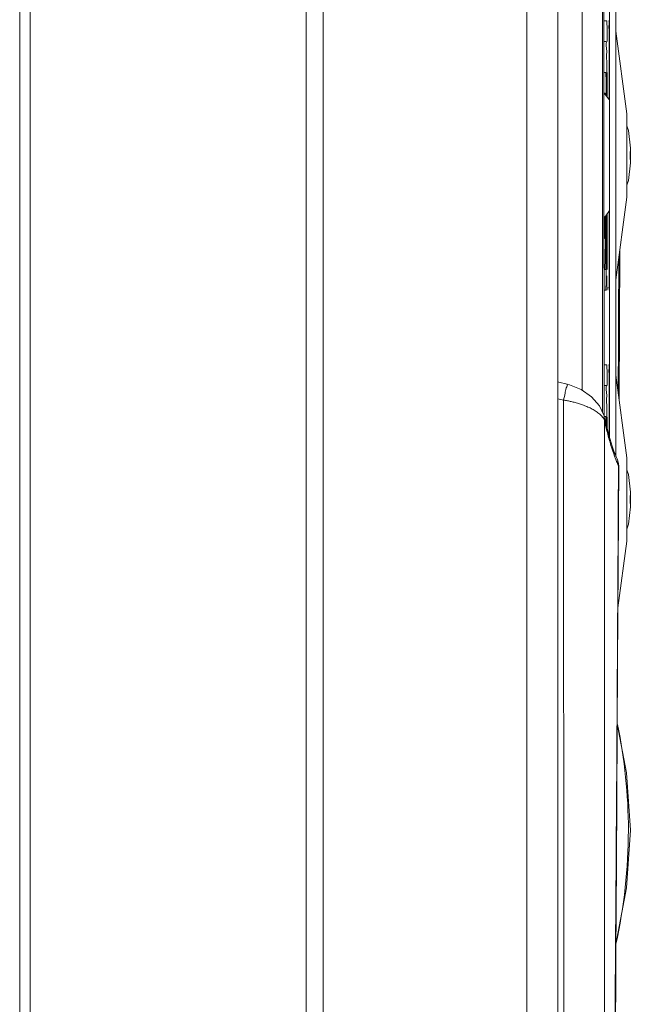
# Model space of a CAD drawing. Header units: millimetres. Extents: x -473 to 23648, y -382 to 1866.
# Tile 62 of 256: x 1417 to 1446, y 59 to 107. Entities that reach past the tile are written whole.
import ezdxf

# ---------------------------------------------------------------- set-up
doc = ezdxf.new("R2010")
doc.units = ezdxf.units.MM
doc.header["$LTSCALE"] = 80
doc.layers.get('0').update_dxf_attribs({"linetype": 'CONTINUOUS'})
doc.layers.add('09_ALL_ROUNDS', color=7, linetype='CONTINUOUS')
doc.layers.add('20_ALL_FEATURES', color=7, linetype='CONTINUOUS')

msp = doc.modelspace()

# ---------------------------------------------------------------- linework, layer by layer
at = {"color": 0, "linetype": 'Continuous', "lineweight": 0}
for p, q in [((1445.734, 114.995), (1445.734, 85.609)), ((1445.434, 112.138), (1445.434, 86.476)), ((1445.089, 109.044), (1445.089, 87.714)), ((1444.104, 107.338), (1444.104, 88.782)), ((1445.295, 106.616), (1445.156, 106.616)), ((1446.267, 102.128), (1445.734, 106.116)), ((1445.263, 105.616), (1445.157, 105.616)), ((1445.404, 105.616), (1445.404, 102.817)), ((1445.24, 104.116), (1445.158, 104.116)), ((1445.295, 104.116), (1445.295, 103.114)), ((1445.314, 104.116), (1445.314, 102.933)), ((1445.412, 104.116), (1445.412, 102.805)), ((1445.216, 103.116), (1445.164, 103.116)), ((1445.219, 103.116), (1445.216, 103.116)), ((1445.263, 103.116), (1445.263, 102.997)), ((1445.434, 102.773), (1445.398, 102.826)), ((1446.267, 98.104), (1446.267, 102.128)), ((1446.433, 100.292), (1446.434, 100.349)), ((1446.433, 100.116), (1446.433, 100.292)), ((1446.434, 100.47), (1446.434, 99.762)), ((1446.434, 100.47), (1446.434, 100.422)), ((1446.434, 100.349), (1446.434, 100.422)), ((1446.433, 99.94), (1446.433, 100.116)), ((1446.434, 99.884), (1446.433, 99.94)), ((1446.434, 99.81), (1446.434, 99.884)), ((1446.434, 99.762), (1446.434, 99.81)), ((1445.734, 94.116), (1446.267, 98.104)), ((1445.412, 97.428), (1445.412, 94.616)), ((1445.166, 97.118), (1445.164, 97.116)), ((1445.178, 97.116), (1445.164, 97.116)), ((1445.166, 97.117), (1445.243, 97.207)), ((1445.263, 97.233), (1445.263, 94.616)), ((1445.314, 97.299), (1445.314, 94.616)), ((1445.404, 97.416), (1445.404, 93.616)), ((1445.229, 96.616), (1445.229, 96.116)), ((1445.178, 96.116), (1445.165, 96.116)), ((1445.263, 94.616), (1445.167, 94.616)), ((1445.24, 93.616), (1445.168, 93.616)), ((1445.295, 90.016), (1445.171, 90.016)), ((1446.267, 85.528), (1445.734, 89.516)), ((1445.263, 89.016), (1445.172, 89.016)), ((1445.404, 89.016), (1445.404, 86.575)), ((1445.24, 87.516), (1445.177, 87.516)), ((1445.295, 87.516), (1445.295, 86.981)), ((1445.314, 87.491), (1445.314, 86.907)), ((1445.412, 87.516), (1445.412, 86.546)), ((1446.267, 81.504), (1446.267, 85.528)), ((1446.433, 83.692), (1446.434, 83.749)), ((1446.433, 83.516), (1446.433, 83.692)), ((1446.434, 83.87), (1446.434, 83.162)), ((1446.434, 83.87), (1446.434, 83.822)), ((1446.434, 83.749), (1446.434, 83.822)), ((1446.433, 83.34), (1446.433, 83.516)), ((1446.434, 83.284), (1446.433, 83.34)), ((1446.434, 83.21), (1446.434, 83.284)), ((1446.434, 83.21), (1446.434, 83.162)), ((1446.434, 83.162), (1446.434, 83.21)), ((1445.835, 78.278), (1446.267, 81.504)), ((1446.256, 64.773), (1446.434, 67.545)), ((1445.734, 62.045), (1446.256, 64.773)), ((1445.734, 62.3), (1445.734, 59.245)), ((1445.734, 59.245), (1445.712, 59.245))]:
    msp.add_line(p, q, dxfattribs=at)
for points in [[(1445.398, 102.826), (1445.216, 103.057), (1445.166, 103.114)], [(1446.434, 100.47), (1446.343, 101.317), (1446.267, 101.547)], [(1446.267, 98.685), (1446.343, 98.914), (1446.434, 99.762)], [(1445.243, 97.207), (1445.433, 97.454), (1445.434, 97.456)], [(1446.434, 83.87), (1446.343, 84.717), (1446.267, 84.947)], [(1446.267, 82.085), (1446.343, 82.314), (1446.434, 83.162)], [(1446.434, 67.545), (1446.256, 70.317), (1445.802, 72.686)]]:
    msp.add_lwpolyline(points, dxfattribs=at)
for centre, radius, start, end in [((1445.412, 106.601), 0.0144, 89.9854, 92.0359), ((1427.416, 97.452), 17.822, 358.509, 359.1877), ((1449.45, 96.616), 4.261, 178.5037, 181.4964), ((1465.179, 96.617), 19.95, 179.6088, 180.0038), ((1445.412, 90.001), 0.0144, 89.9854, 92.0359)]:
    msp.add_arc(centre, radius, start, end, dxfattribs=at)
for points in [[(1445.172, 87.491), (1445.16, 94.771), (1445.153, 102.05), (1445.152, 109.33)], [(1445.306, 106.424), (1445.316, 106.352), (1445.311, 106.279), (1445.31, 106.206)], [(1445.31, 106.206), (1445.309, 106.112), (1445.312, 106.018), (1445.313, 105.923)], [(1445.313, 105.923), (1445.314, 105.821), (1445.314, 105.718), (1445.314, 105.616)], [(1445.404, 105.616), (1445.404, 105.718), (1445.403, 105.821), (1445.404, 105.923)], [(1445.413, 104.578), (1445.411, 104.424), (1445.412, 104.27), (1445.412, 104.116)], [(1445.254, 103.924), (1445.264, 103.852), (1445.26, 103.779), (1445.259, 103.706)], [(1445.259, 103.706), (1445.258, 103.612), (1445.261, 103.518), (1445.262, 103.423)], [(1445.262, 103.423), (1445.264, 103.321), (1445.263, 103.218), (1445.263, 103.116)], [(1445.188, 96.304), (1445.197, 96.37), (1445.192, 96.438), (1445.191, 96.505)], [(1445.263, 94.616), (1445.263, 94.513), (1445.264, 94.411), (1445.262, 94.308)], [(1445.412, 94.616), (1445.412, 94.513), (1445.413, 94.411), (1445.412, 94.308)], [(1445.262, 94.308), (1445.261, 94.215), (1445.258, 94.121), (1445.259, 94.027)], [(1445.298, 94.026), (1445.3, 94.12), (1445.297, 94.214), (1445.296, 94.308)], [(1445.412, 94.308), (1445.411, 94.215), (1445.408, 94.121), (1445.411, 94.027)], [(1445.303, 93.807), (1445.293, 93.88), (1445.297, 93.953), (1445.298, 94.026)], [(1445.306, 89.824), (1445.316, 89.752), (1445.311, 89.679), (1445.31, 89.606)], [(1445.31, 89.606), (1445.309, 89.512), (1445.312, 89.418), (1445.313, 89.323)], [(1445.313, 89.323), (1445.314, 89.221), (1445.314, 89.118), (1445.314, 89.016)], [(1445.404, 89.016), (1445.404, 89.118), (1445.403, 89.221), (1445.404, 89.323)], [(1445.295, 87.516), (1445.295, 87.67), (1445.295, 87.823), (1445.293, 87.977)], [(1445.413, 87.978), (1445.411, 87.824), (1445.412, 87.67), (1445.412, 87.516)], [(1445.254, 87.324), (1445.263, 87.261), (1445.26, 87.197), (1445.259, 87.133)]]:
    msp.add_open_spline(points, degree=3, dxfattribs=at)
for points, knots in [([(1445.295, 106.616), (1445.311, 106.616), (1445.286, 106.513), (1445.3, 106.472), (1445.306, 106.424)], [0, 0, 0, 0, 0.0488161, 0.1919672, 0.1919672, 0.1919672, 0.1919672]), ([(1445.404, 105.923), (1445.405, 106.017), (1445.41, 106.178), (1445.394, 106.411), (1445.43, 106.513), (1445.395, 106.615), (1445.412, 106.616)], [0, 0, 0, 0, 0.2810116, 0.4999678, 0.6441466, 0.6926144, 0.6926144, 0.6926144, 0.6926144]), ([(1445.282, 105.327), (1445.272, 105.398), (1445.252, 105.46), (1445.288, 105.616), (1445.263, 105.616)], [0, 0, 0, 0, 0.2161338, 0.2898715, 0.2898715, 0.2898715, 0.2898715]), ([(1445.422, 105.616), (1445.398, 105.616), (1445.45, 105.46), (1445.427, 105.399), (1445.417, 105.329)], [0, 0, 0, 0, 0.0726852, 0.2874624, 0.2874624, 0.2874624, 0.2874624]), ([(1445.295, 104.116), (1445.295, 104.27), (1445.296, 104.564), (1445.283, 104.967), (1445.297, 105.218), (1445.282, 105.327)], [0, 0, 0, 0, 0.461074, 0.882916, 1.211088, 1.211088, 1.211088, 1.211088]), ([(1445.417, 105.329), (1445.401, 105.22), (1445.423, 104.969), (1445.414, 104.719), (1445.413, 104.578)], [0, 0, 0, 0, 0.3275137, 0.7502477, 0.7502477, 0.7502477, 0.7502477]), ([(1445.24, 104.116), (1445.257, 104.116), (1445.234, 104.013), (1445.248, 103.972), (1445.254, 103.924)], [0, 0, 0, 0, 0.0489651, 0.192162, 0.192162, 0.192162, 0.192162]), ([(1445.221, 103.046), (1445.222, 103.053), (1445.224, 103.073), (1445.235, 103.113), (1445.219, 103.116)], [0, 0, 0, 0, 0.02154258, 0.07004105, 0.07004105, 0.07004105, 0.07004105]), ([(1445.191, 96.727), (1445.192, 96.794), (1445.198, 96.92), (1445.168, 97.015), (1445.194, 97.116), (1445.178, 97.116)], [0, 0, 0, 0, 0.2005343, 0.3393351, 0.3891525, 0.3891525, 0.3891525, 0.3891525]), ([(1445.229, 96.753), (1445.229, 96.796), (1445.23, 96.874), (1445.232, 96.953), (1445.233, 96.989)], [0, 0, 0, 0, 0.1277189, 0.2351467, 0.2351467, 0.2351467, 0.2351467]), ([(1445.178, 96.116), (1445.194, 96.116), (1445.169, 96.218), (1445.182, 96.258), (1445.188, 96.304)], [0, 0, 0, 0, 0.0498211, 0.1886271, 0.1886271, 0.1886271, 0.1886271]), ([(1445.213, 94.903), (1445.228, 95.012), (1445.216, 95.263), (1445.23, 95.667), (1445.229, 95.962), (1445.229, 96.116)], [0, 0, 0, 0, 0.327621, 0.750376, 1.212703, 1.212703, 1.212703, 1.212703]), ([(1445.191, 94.616), (1445.215, 94.616), (1445.184, 94.77), (1445.204, 94.832), (1445.213, 94.903)], [0, 0, 0, 0, 0.0736247, 0.288675, 0.288675, 0.288675, 0.288675]), ([(1445.259, 94.027), (1445.26, 93.954), (1445.265, 93.82), (1445.234, 93.719), (1445.257, 93.616), (1445.24, 93.616)], [0, 0, 0, 0, 0.2190105, 0.3633267, 0.4122932, 0.4122932, 0.4122932, 0.4122932]), ([(1445.314, 93.616), (1445.297, 93.616), (1445.323, 93.719), (1445.309, 93.76), (1445.303, 93.807)], [0, 0, 0, 0, 0.0487797, 0.1919293, 0.1919293, 0.1919293, 0.1919293]), ([(1445.411, 94.027), (1445.412, 93.954), (1445.421, 93.819), (1445.387, 93.719), (1445.42, 93.616), (1445.404, 93.616)], [0, 0, 0, 0, 0.2189553, 0.3631349, 0.4116516, 0.4116516, 0.4116516, 0.4116516]), ([(1445.295, 90.016), (1445.311, 90.016), (1445.286, 89.913), (1445.3, 89.872), (1445.306, 89.824)], [0, 0, 0, 0, 0.0488161, 0.1919672, 0.1919672, 0.1919672, 0.1919672]), ([(1445.404, 89.323), (1445.405, 89.417), (1445.41, 89.578), (1445.394, 89.811), (1445.43, 89.913), (1445.395, 90.015), (1445.412, 90.016)], [0, 0, 0, 0, 0.2810116, 0.4999678, 0.6441466, 0.6926144, 0.6926144, 0.6926144, 0.6926144]), ([(1445.282, 88.727), (1445.272, 88.798), (1445.252, 88.86), (1445.288, 89.016), (1445.263, 89.016)], [0, 0, 0, 0, 0.2161338, 0.2898715, 0.2898715, 0.2898715, 0.2898715]), ([(1445.422, 89.016), (1445.398, 89.016), (1445.45, 88.86), (1445.427, 88.799), (1445.417, 88.729)], [0, 0, 0, 0, 0.0726852, 0.2874624, 0.2874624, 0.2874624, 0.2874624]), ([(1445.293, 87.977), (1445.291, 88.118), (1445.283, 88.367), (1445.297, 88.618), (1445.282, 88.727)], [0, 0, 0, 0, 0.4218421, 0.7500137, 0.7500137, 0.7500137, 0.7500137]), ([(1445.417, 88.729), (1445.401, 88.62), (1445.423, 88.369), (1445.414, 88.119), (1445.413, 87.978)], [0, 0, 0, 0, 0.3275137, 0.7502477, 0.7502477, 0.7502477, 0.7502477]), ([(1445.24, 87.516), (1445.257, 87.516), (1445.234, 87.413), (1445.248, 87.372), (1445.254, 87.324)], [0, 0, 0, 0, 0.0489651, 0.192162, 0.192162, 0.192162, 0.192162]), ([(1445.816, 72.655), (1446.16, 70.978), (1446.533, 67.413), (1446.131, 63.846), (1445.734, 62.045)], [0, 0, 0, 0, 5.136985, 10.670275, 10.670275, 10.670275, 10.670275])]:
    msp.add_open_spline(points, degree=3, knots=knots, dxfattribs=at)
at = {"layer": '09_ALL_ROUNDS', "color": 0, "linetype": 'Continuous', "lineweight": 0}
for p, q in [((1442.934, 169.937), (1442.934, -9.096)), ((1430.768, 167.42), (1430.768, 50.129)), ((1431.59, 167.434), (1431.59, -6.593)), ((1441.429, 165.794), (1441.429, -4.953)), ((1445.876, 95.177), (1445.872, 94.115)), ((1445.888, 88.363), (1445.921, 95.516)), ((1445.853, 89.515), (1445.849, 88.657)), ((1443.205, 88.307), (1443.229, 26.511)), ((1445.177, 87.491), (1445.165, 87.542)), ((1445.206, 87.356), (1445.177, 87.491)), ((1445.186, 87.331), (1445.177, 87.49)), ((1445.186, 87.331), (1445.186, 86.932)), ((1445.285, 87.019), (1445.206, 87.356)), ((1445.307, 86.932), (1445.285, 87.019)), ((1445.323, 86.74), (1445.307, 86.932)), ((1445.407, 86.563), (1445.307, 86.932)), ((1445.553, 86.088), (1445.407, 86.563)), ((1445.637, 85.851), (1445.553, 86.088)), ((1445.637, 85.85), (1445.637, 85.851)), ((1445.68, 85.736), (1445.637, 85.85)), ((1445.677, 85.585), (1445.637, 85.85)), ((1445.795, 85.468), (1445.795, 85.469)), ((1445.873, 85.119), (1445.865, 85.238))]:
    msp.add_line(p, q, dxfattribs=at)
for points in [[(1443.376, 89.072), (1442.983, 89.176), (1442.934, 89.194)], [(1445.165, 87.542), (1444.946, 88.033), (1444.563, 88.468), (1444.055, 88.816), (1443.488, 89.043), (1443.376, 89.072)], [(1445.795, 85.469), (1445.766, 85.532), (1445.68, 85.736)], [(1445.697, 57.196), (1445.759, 65.922), (1445.82, 75.542), (1445.873, 85.119)], [(1445.865, 85.238), (1445.806, 85.445), (1445.795, 85.468)]]:
    msp.add_lwpolyline(points, dxfattribs=at)
for centre, radius, start, end in [((1444.939, 95.733), 7.626, 254.739, 256.8522), ((1459.925, 90.437), 15.063, 191.8987, 193.094), ((1457.071, 89.772), 12.132, 193.0881, 194.4687), ((1452.109, 87.979), 6.863, 200.4168, 201.6838), ((1451.336, 87.673), 6.031, 201.6938, 202.6403)]:
    msp.add_arc(centre, radius, start, end, dxfattribs=at)
for points, knots in [([(1445.872, 94.115), (1445.869, 93.326), (1445.862, 91.793), (1445.856, 90.259), (1445.853, 89.515)], [0, 0, 0, 0, 2.367871, 4.600024, 4.600024, 4.600024, 4.600024]), ([(1443.206, 88.307), (1443.232, 88.416), (1443.3, 88.631), (1443.282, 88.826), (1443.424, 89.045), (1443.374, 89.052)], [0, 0, 0, 0, 0.3371449, 0.6108225, 0.7639753, 0.7639753, 0.7639753, 0.7639753]), ([(1444.783, 87.762), (1444.721, 87.803), (1444.591, 87.879), (1444.388, 87.977), (1444.182, 88.061), (1443.977, 88.131), (1443.778, 88.19), (1443.584, 88.238), (1443.394, 88.277), (1443.268, 88.298), (1443.205, 88.307)], [0, 0, 0, 0, 0.223301, 0.44975, 0.674152, 0.891516, 1.098971, 1.297397, 1.48968, 1.68096, 1.68096, 1.68096, 1.68096]), ([(1445.186, 87.331), (1445.166, 87.389), (1445.097, 87.5), (1445.006, 87.59), (1444.955, 87.634)], [0, 0, 0, 0, 0.182276, 0.3833264, 0.3833264, 0.3833264, 0.3833264]), ([(1445.186, 86.932), (1445.188, 76.947), (1445.193, 56.852), (1445.2, 36.757), (1445.205, 26.649)], [0, 0, 0, 0, 29.956923, 60.283876, 60.283876, 60.283876, 60.283876]), ([(1445.683, 57.196), (1445.699, 59.331), (1445.732, 63.786), (1445.778, 70.662), (1445.822, 77.844), (1445.848, 82.704), (1445.861, 85.144)], [0, 0, 0, 0, 6.404521, 13.367319, 20.628236, 27.948627, 27.948627, 27.948627, 27.948627]), ([(1445.861, 85.144), (1445.865, 85.24), (1445.846, 85.354), (1445.802, 85.455), (1445.795, 85.468)], [0, 0, 0, 0, 0.2881284, 0.3319673, 0.3319673, 0.3319673, 0.3319673]), ([(1445.873, 85.119), (1445.873, 85.121), (1445.872, 85.131), (1445.866, 85.139), (1445.861, 85.144)], [0, 0, 0, 0, 0.00742536, 0.02842042, 0.02842042, 0.02842042, 0.02842042])]:
    msp.add_open_spline(points, degree=3, knots=knots, dxfattribs=at)
for points in [[(1444.955, 87.634), (1444.901, 87.68), (1444.843, 87.723), (1444.783, 87.762)], [(1445.499, 86.115), (1445.436, 86.322), (1445.378, 86.531), (1445.323, 86.74)], [(1445.677, 85.585), (1445.612, 85.759), (1445.553, 85.936), (1445.499, 86.115)], [(1445.861, 85.144), (1445.829, 85.212), (1445.798, 85.281), (1445.769, 85.351)]]:
    msp.add_open_spline(points, degree=3, dxfattribs=at)
at = {"layer": '20_ALL_FEATURES', "color": 0, "linetype": 'Continuous', "lineweight": 0}
for p, q in [((1416.934, 180.578), (1416.934, -12.58)), ((1417.434, 50.235), (1417.434, 167.42))]:
    msp.add_line(p, q, dxfattribs=at)

doc.saveas('drawing.dxf')
